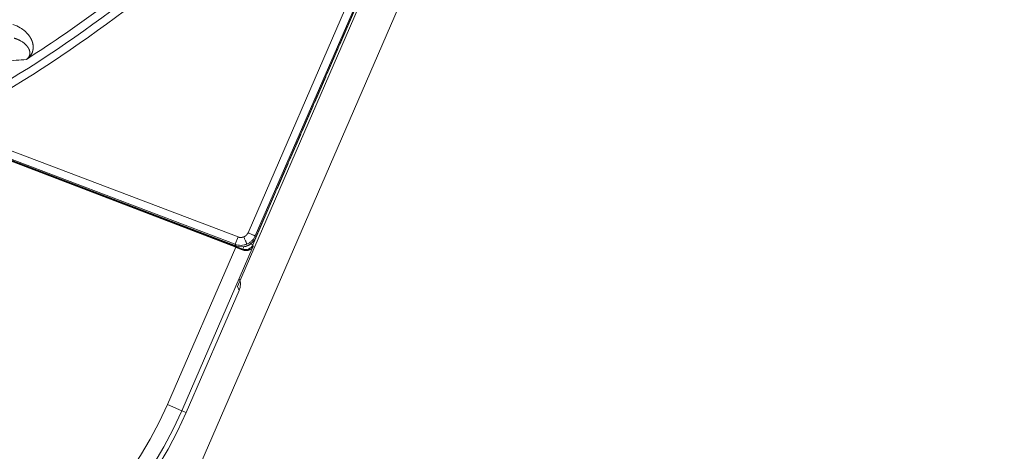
# Model space of a CAD drawing. Header units: millimetres. Extents: x 5437 to 18441, y -4466 to 3128.
# Tile 166 of 256: x 8542 to 8604, y -2875 to -2848. Entities that reach past the tile are written whole.
import ezdxf

# ---------------------------------------------------------------- set-up
doc = ezdxf.new("R2010")
doc.units = ezdxf.units.MM
doc.layers.add('1', color=7, linetype='Continuous', true_color=0xffffff)
doc.styles.add('TXT08', font='txt.shx', dxfattribs={"width": 0.8, "bigfont": 'gbcbig.shx'})
doc.dimstyles.get("Standard").update_dxf_attribs({"dimtxt": 0.18, "dimasz": 0.18, "dimexe": 0.18, "dimexo": 0.0625, "dimgap": 0.09, "dimtad": 0, "dimtih": 1, "dimtoh": 1, "dimdec": 4, "dimzin": 0, "dimdsep": 46, "dimtxsty": 'Standard', "dimcen": 0.09, "dimadec": 0, "dimazin": 0, "dimtfac": 1, "dimtdec": 4, "dimtofl": 0, "dimtmove": 0, "dimatfit": 3, "dimfxl": 1, "dimtolj": 1, "dimtzin": 0, "dimarcsym": 0})
doc.dimstyles.new('YanXiu', dxfattribs={"dimtxt": 40, "dimasz": 30, "dimexe": 0.66, "dimexo": 0.66, "dimgap": 0.66, "dimtad": 0, "dimdec": 1, "dimdsep": 46, "dimtxsty": 'TXT08', "dimcen": 0, "dimclrd": 256, "dimclre": 165, "dimclrt": 90, "dimazin": 2, "dimtfac": 1, "dimtdec": 1, "dimtofl": 0, "dimtmove": 0, "dimatfit": 3, "dimfxl": 1, "dimlwd": 5, "dimlwe": 13, "dimarcsym": 0})

# ---------------------------------------------------------------- blocks, each defined once
blk = doc.blocks.new('*D53')
at = {"color": 0, "lineweight": -2, "transparency": 16777216}
for p, q in [((10989.431, -2154.415), (10692.917, -2240.821)), ((11069.431, -2154.415), (10989.431, -2154.415)), ((8443.39, -2896.322), (8443.57, -2896.322)), ((8443.48, -2896.412), (8443.48, -2896.232))]:
    blk.add_line(p, q, dxfattribs=at)
at = {"color": 0, "lineweight": 20, "transparency": 16777216}
blk.add_solid([(10689.187, -2228.02), (10696.648, -2253.622), (10616.112, -2263.203)], dxfattribs=at)
at = {"layer": 'Defpoints', "color": 0, "lineweight": 20, "transparency": 16777216}
for p in [(10616.112, -2263.203), (6270.848, -3529.44)]:
    blk.add_point(p, dxfattribs=at)
at = {"color": 0, "lineweight": 20, "transparency": 16777216, "insert": (11249.521, -2154.415), "char_height": 80, "attachment_point": 5}
blk.add_mtext('\\A1;R2260', dxfattribs=at)
blk = doc.blocks.new('*D54')
at = {"color": 0, "lineweight": -2, "transparency": 16777216}
blk.add_line((7492.685, -2896.322), (7463.516, -2896.322), dxfattribs=at)
at = {"color": 0, "lineweight": -3, "transparency": 16777216}
for start, end in [(14.724706, 87.329624), (101.590205, 175.275294)]:
    blk.add_arc((8434.119, -2896.322), 970.423, start, end, dxfattribs=at)
at = {"color": 0, "lineweight": 20, "transparency": 16777216}
for points in [[(9385.695, -2646.81), (9359.647, -2652.519), (9389.799, -2727.809)], [(7480.316, -2816.939), (7453.672, -2815.84), (7463.696, -2896.322)]]:
    blk.add_solid(points, dxfattribs=at)
at = {"layer": 'Defpoints', "color": 0, "lineweight": 20, "transparency": 16777216}
for p in [(7900.863, -2085.545), (10671.817, -2501.755), (7492.748, -2896.322), (7740.501, -2896.322), (8434.119, -2896.322)]:
    blk.add_point(p, dxfattribs=at)
at = {"color": 0, "lineweight": 20, "transparency": 16777216, "insert": (8359.241, -1928.792), "char_height": 80, "attachment_point": 5}
blk.add_mtext('\\A1;165%%D', dxfattribs=at)
blk = doc.blocks.new('*D56')
at = {"lineweight": 5, "transparency": 16777216}
blk.add_line((9409.719, -2278.028), (9220.9, -2398.87), dxfattribs=at)
at = {"lineweight": 20, "transparency": 16777216}
blk.add_solid([(9218.205, -2394.659), (9223.595, -2403.082), (9195.632, -2415.042)], dxfattribs=at)
at = {"layer": 'Defpoints', "color": 0, "lineweight": 20, "transparency": 16777216}
for p in [(9195.632, -2415.042), (8443.48, -2896.412)]:
    blk.add_point(p, dxfattribs=at)
at = {"color": 90, "lineweight": 20, "transparency": 16777216, "insert": (9459.689, -2246.048), "char_height": 40, "attachment_point": 5, "rotation": 32.61885, "style": 'TXT08'}
blk.add_mtext('R893', dxfattribs=at)

msp = doc.modelspace()

# ---------------------------------------------------------------- linework, layer by layer
at = {"color": 7, "lineweight": 20}
msp.add_arc((8443.47995, -2896.41157), 893, 10.1099821, 350.11198757, dxfattribs=at)
at = {"layer": '1', "color": 0, "lineweight": 20}
for p, q in [((8547.24623, -2889.60885), (8612.98638, -2738.27071)), ((8563.69265, -2845.49774), (8562.03432, -2849.31567)), ((8563.56612, -2846.17061), (8555.52569, -2864.6818)), ((8556.19973, -2861.27452), (8562.72096, -2846.26092)), ((8563.1795, -2846.46009), (8556.65827, -2861.47369)), ((8563.275, -2846.42243), (8556.69725, -2861.56616)), ((8561.94031, -2849.5321), (8561.23755, -2851.15003)), ((8561.14354, -2851.36646), (8560.44079, -2852.9844)), ((8560.34678, -2853.20083), (8559.64402, -2854.81876)), ((8536.96504, -2854.47464), (8555.5636, -2861.54267)), ((8555.41876, -2862.18972), (8535.9868, -2854.74818)), ((8555.38601, -2862.00999), (8536.19642, -2854.71735)), ((8555.42498, -2862.10245), (8536.20092, -2854.79671)), ((8555.42813, -2862.11019), (8536.20136, -2854.80342)), ((8559.55013, -2855.03494), (8558.84726, -2856.65313)), ((8558.75325, -2856.86956), (8558.05049, -2858.48749)), ((8555.86715, -2862.31454), (8543.03147, -2857.39907)), ((8557.95648, -2858.70392), (8556.50447, -2862.04684)), ((8556.70059, -2861.57381), (8557.20744, -2860.4069)), ((8555.5636, -2861.54267), (8555.38601, -2862.00999)), ((8556.65827, -2861.47369), (8556.69725, -2861.56616)), ((8551.07537, -2872.18934), (8555.41876, -2862.18972)), ((8556.53713, -2862.12461), (8551.99245, -2872.58768)), ((8555.42498, -2862.10245), (8555.38601, -2862.00999)), ((8555.92756, -2862.15677), (8555.86715, -2862.31454)), ((8556.35853, -2861.98345), (8556.50447, -2862.04684)), ((8556.50447, -2862.04684), (8556.53713, -2862.12461)), ((8555.89191, -2862.3735), (8555.86715, -2862.31454)), ((8555.63255, -2864.95278), (8555.52569, -2864.6818)), ((8552.2649, -2872.70602), (8555.63255, -2864.95278)), ((8551.99245, -2872.58768), (8551.07537, -2872.18934)), ((8552.2649, -2872.70602), (8551.99245, -2872.58768))]:
    msp.add_line(p, q, dxfattribs=at)
for centre, radius, start, end in [((8443.47995, -2896.32157), 185, 0, 36.5197934), ((8495.27522, -2777.08546), 87.40415, 298.3114965, 313.1817218), ((8495.27522, -2777.08546), 87.90407, 298.3114965, 313.1817235), ((8495.27522, -2777.08546), 86.87162, 302.6676377, 306.506559), ((8528.99835, -2862.60008), 24.06967, 246.5220504, 336.5220504), ((8528.99835, -2862.60008), 25.36656, 246.5220504, 336.5220504), ((8528.99835, -2862.60008), 25.06952, 246.5220504, 336.5220504)]:
    msp.add_arc(centre, radius, start, end, dxfattribs=at)
for centre, major_axis, ratio, start_param, end_param in [((8555.78001, -2861.16743), (0.38854, -0.92175), 0.99970901, 5.52122923, 7.04514139), ((8556.04593, -2861.84768), (-0.46099, -0.19363), 0.9997083, 0.80756501, 2.33402765), ((8554.71532, -2864.55404), (-0.36697, 0.93056), 0.99969546, 3.92683852, 4.71238871)]:
    msp.add_ellipse(centre, major_axis=major_axis, ratio=ratio, start_param=start_param, end_param=end_param, dxfattribs=at)
for points, degree in [([(8541.24901, -2848.03229), (8541.42392, -2848.08927), (8541.5773, -2848.16047), (8541.71369, -2848.24276)], 3), ([(8541.71369, -2848.24276), (8541.76314, -2848.27259), (8541.81035, -2848.30387), (8541.85556, -2848.33646)], 3), ([(8542.19109, -2848.64316), (8542.22309, -2848.68047), (8542.25341, -2848.71889), (8542.28209, -2848.7584)], 3), ([(8541.76271, -2849.09158), (8541.76079, -2849.09046), (8541.75887, -2849.08934), (8541.75695, -2849.08822)], 3), ([(8542.12679, -2849.38947), (8542.113, -2849.37338), (8542.09869, -2849.3575), (8542.08386, -2849.34189)], 3), ([(8542.30313, -2849.70102), (8542.30031, -2849.69151), (8542.29731, -2849.68197), (8542.29413, -2849.67238)], 3), ([(8542.50682, -2849.23335), (8542.51208, -2849.25647), (8542.51667, -2849.28003), (8542.52055, -2849.30404)], 3), ([(8542.09044, -2850.26283), (8541.668, -2850.29819), (8541.24287, -2850.3324), (8540.81492, -2850.3654)], 3), ([(8542.27635, -2850.06498), (8542.28321, -2850.05097), (8542.28973, -2850.03644), (8542.29584, -2850.0214)], 3), ([(8542.3215, -2849.92163), (8542.32296, -2849.90995), (8542.32415, -2849.89807), (8542.32507, -2849.88599)], 3), ([(8555.41876, -2862.18972), (8555.51761, -2862.22757), (8555.61725, -2862.26599), (8555.71476, -2862.30386), (8555.80707, -2862.34), (8555.89191, -2862.3735)], 5)]:
    msp.add_open_spline(points, degree=degree, dxfattribs=at)
for points, degree, knots in [([(8541.85556, -2848.33646), (8541.8575, -2848.33786), (8541.98482, -2848.42999), (8542.09617, -2848.53248), (8542.19109, -2848.64316)], 3, [0, 0, 0, 0, 0.01520785, 1, 1, 1, 1]), ([(8541.75695, -2849.08822), (8541.75161, -2849.08514), (8541.74099, -2849.07901), (8541.72493, -2849.07002), (8541.7089, -2849.06126), (8541.6929, -2849.05273), (8541.67693, -2849.04443), (8541.66102, -2849.03635), (8541.64515, -2849.02851), (8541.62934, -2849.02088), (8541.6136, -2849.01348), (8541.59792, -2849.00629), (8541.58232, -2848.99932), (8541.56679, -2848.99256), (8541.55136, -2848.98601), (8541.53601, -2848.97966), (8541.52076, -2848.97352), (8541.50561, -2848.96758), (8541.49057, -2848.96183), (8541.47563, -2848.95628), (8541.4608, -2848.95091), (8541.4461, -2848.94573), (8541.43151, -2848.94073), (8541.41705, -2848.93591), (8541.40271, -2848.93127), (8541.3885, -2848.92679), (8541.37443, -2848.92248), (8541.3605, -2848.91834), (8541.3467, -2848.91436), (8541.33305, -2848.91053), (8541.32393, -2848.90807), (8541.31942, -2848.90685)], 3, [0, 0, 0, 0, 0.04221189, 0.08387164, 0.12497925, 0.16553472, 0.20553806, 0.24498925, 0.28388832, 0.32223525, 0.36003006, 0.39727276, 0.43396334, 0.47010183, 0.50568824, 0.54072256, 0.57520483, 0.60913504, 0.64251322, 0.67533939, 0.70761355, 0.73933574, 0.77050596, 0.80112425, 0.83119061, 0.86070509, 0.8896677, 0.91807846, 0.94593741, 0.97324458, 1, 1, 1, 1]), ([(8542.28209, -2848.75841), (8542.28596, -2848.76377), (8542.29366, -2848.77446), (8542.30493, -2848.7906), (8542.31595, -2848.80675), (8542.3267, -2848.82292), (8542.33717, -2848.83911), (8542.34737, -2848.85532), (8542.3573, -2848.87155), (8542.36696, -2848.88779), (8542.37635, -2848.90405), (8542.38546, -2848.92033), (8542.3943, -2848.93663), (8542.40287, -2848.95295), (8542.41117, -2848.96929), (8542.4192, -2848.98564), (8542.42696, -2849.00202), (8542.43444, -2849.01841), (8542.44165, -2849.03483), (8542.44858, -2849.05126), (8542.45525, -2849.06771), (8542.46164, -2849.08418), (8542.46775, -2849.10067), (8542.4736, -2849.11718), (8542.47917, -2849.1337), (8542.48447, -2849.15025), (8542.48949, -2849.16682), (8542.49424, -2849.1834), (8542.49871, -2849.20001), (8542.50293, -2849.21662), (8542.50552, -2849.22779), (8542.50682, -2849.23335)], 3, [0, 0, 0, 0, 0.03806422, 0.07587169, 0.11342248, 0.1507167, 0.18775443, 0.22453577, 0.26106082, 0.29732968, 0.33334245, 0.36909924, 0.40460015, 0.43984529, 0.47483478, 0.50956872, 0.54404725, 0.57827047, 0.61223851, 0.6459515, 0.67940956, 0.71261283, 0.74556144, 0.77825554, 0.81069525, 0.84288073, 0.87481213, 0.9064896, 0.93791329, 0.96908337, 1, 1, 1, 1]), ([(8542.08386, -2849.34188), (8542.03844, -2849.29373), (8541.98819, -2849.24811), (8541.88029, -2849.16413), (8541.82266, -2849.12577), (8541.76271, -2849.09158)], 3, [0, 0, 0, 0, 0.5, 0.5, 1, 1, 1, 1]), ([(8542.29413, -2849.67238), (8542.29282, -2849.66859), (8542.29013, -2849.66084), (8542.28578, -2849.64918), (8542.28106, -2849.63718), (8542.27594, -2849.62486), (8542.27041, -2849.61222), (8542.26446, -2849.59927), (8542.25806, -2849.58601), (8542.25119, -2849.57244), (8542.24386, -2849.55857), (8542.23602, -2849.54442), (8542.22768, -2849.52998), (8542.21881, -2849.51527), (8542.20938, -2849.5003), (8542.1994, -2849.48508), (8542.18884, -2849.46963), (8542.17767, -2849.45395), (8542.1659, -2849.43806), (8542.15349, -2849.42198), (8542.14046, -2849.40571), (8542.13138, -2849.39493), (8542.12679, -2849.38947)], 3, [0, 0, 0, 0, 0.03559299, 0.07270247, 0.11132847, 0.15147104, 0.19313019, 0.23630596, 0.28099833, 0.32720733, 0.37493292, 0.42417511, 0.47493385, 0.52720913, 0.5810009, 0.63630912, 0.69313372, 0.75147464, 0.81133181, 0.87270515, 0.93559458, 1, 1, 1, 1]), ([(8542.51926, -2849.65453), (8542.51835, -2849.65978), (8542.51656, -2849.67008), (8542.51363, -2849.6854), (8542.51058, -2849.70024), (8542.5074, -2849.7146), (8542.50408, -2849.72848), (8542.50064, -2849.74188), (8542.49706, -2849.7548), (8542.49291, -2849.7687), (8542.48802, -2849.78377), (8542.48218, -2849.80022), (8542.47584, -2849.81667), (8542.46901, -2849.83311), (8542.46169, -2849.84956), (8542.45385, -2849.86601), (8542.44558, -2849.88243), (8542.43951, -2849.8936), (8542.43652, -2849.89911)], 3, [0, 0, 0, 0, 0.07270794, 0.14251583, 0.20942452, 0.27343493, 0.33454816, 0.39276543, 0.44808818, 0.50051808, 0.56843114, 0.63476688, 0.69953085, 0.76272902, 0.82436782, 0.88445416, 0.94299553, 1, 1, 1, 1]), ([(8542.53036, -2849.56959), (8542.52992, -2849.57427), (8542.52903, -2849.58359), (8542.52746, -2849.5977), (8542.52571, -2849.61183), (8542.52376, -2849.62601), (8542.52164, -2849.64022), (8542.52005, -2849.64977), (8542.51926, -2849.65453)], 3, [0, 0, 0, 0, 0.16928327, 0.33751808, 0.50470578, 0.67084773, 0.83594533, 1, 1, 1, 1]), ([(8542.52055, -2849.30404), (8542.52143, -2849.30962), (8542.52318, -2849.32072), (8542.52548, -2849.33747), (8542.52754, -2849.35419), (8542.52934, -2849.37089), (8542.53087, -2849.38756), (8542.53214, -2849.40421), (8542.53315, -2849.42084), (8542.5339, -2849.43745), (8542.53438, -2849.45404), (8542.5346, -2849.4706), (8542.53456, -2849.48714), (8542.53426, -2849.50365), (8542.53369, -2849.52015), (8542.53286, -2849.53662), (8542.53178, -2849.55306), (8542.53083, -2849.5641), (8542.53036, -2849.56959)], 3, [0, 0, 0, 0, 0.06772982, 0.13476031, 0.20109186, 0.26672486, 0.33165973, 0.39589689, 0.4594368, 0.5222799, 0.58442667, 0.6458776, 0.70663318, 0.76669396, 0.82606045, 0.88473323, 0.94271288, 1, 1, 1, 1]), ([(8542.09044, -2850.26283), (8542.0915, -2850.26215), (8542.09362, -2850.26078), (8542.09679, -2850.25871), (8542.09995, -2850.25663), (8542.10309, -2850.25453), (8542.10621, -2850.25242), (8542.10931, -2850.25028), (8542.1124, -2850.24814), (8542.11547, -2850.24597), (8542.11852, -2850.24379), (8542.12155, -2850.2416), (8542.12456, -2850.23939), (8542.12756, -2850.23716), (8542.13054, -2850.23492), (8542.1335, -2850.23266), (8542.13644, -2850.23039), (8542.13936, -2850.2281), (8542.14227, -2850.2258), (8542.14516, -2850.22348), (8542.14803, -2850.22114), (8542.15088, -2850.21879), (8542.15371, -2850.21642), (8542.15652, -2850.21404), (8542.15931, -2850.21164), (8542.16209, -2850.20923), (8542.16484, -2850.2068), (8542.16758, -2850.20435), (8542.17029, -2850.20189), (8542.17299, -2850.19942), (8542.17566, -2850.19693), (8542.17832, -2850.19442), (8542.18096, -2850.1919), (8542.18357, -2850.18937), (8542.18617, -2850.18682), (8542.18874, -2850.18425), (8542.1913, -2850.18167), (8542.19383, -2850.17908), (8542.19634, -2850.17647), (8542.19883, -2850.17385), (8542.2013, -2850.17121), (8542.20375, -2850.16856), (8542.20618, -2850.16589), (8542.20858, -2850.16321), (8542.21097, -2850.16052), (8542.21333, -2850.15781), (8542.21567, -2850.15509), (8542.21799, -2850.15235), (8542.22028, -2850.14961), (8542.22255, -2850.14684), (8542.22481, -2850.14407), (8542.22703, -2850.14128), (8542.22924, -2850.13848), (8542.23142, -2850.13566), (8542.23358, -2850.13283), (8542.23572, -2850.12999), (8542.23783, -2850.12714), (8542.23992, -2850.12427), (8542.24199, -2850.12139), (8542.24333, -2850.11948), (8542.24401, -2850.11852)], 3, [0, 0, 0, 0, 0.00750816, 0.01503261, 0.02260889, 0.03027181, 0.03805502, 0.04599065, 0.054109, 0.0624384, 0.07100505, 0.07983307, 0.08894449, 0.09835935, 0.10809581, 0.11817031, 0.12859767, 0.13939126, 0.15056315, 0.16212421, 0.17408424, 0.18645211, 0.19923583, 0.21244266, 0.22607918, 0.24015135, 0.25466463, 0.26962397, 0.28503389, 0.30089853, 0.31722169, 0.33400684, 0.35125719, 0.36897569, 0.38716506, 0.40582781, 0.42496627, 0.4445826, 0.46467881, 0.48525676, 0.50631818, 0.52786469, 0.5498978, 0.57241893, 0.5954294, 0.61893045, 0.64292325, 0.66740888, 0.69238837, 0.7178627, 0.74383278, 0.77029947, 0.79726358, 0.82472589, 0.85268711, 0.88114795, 0.91010905, 0.93957104, 0.9695345, 1, 1, 1, 1]), ([(8542.16545, -2850.21537), (8542.1634, -2850.21669), (8542.15934, -2850.21929), (8542.15332, -2850.22314), (8542.14741, -2850.22691), (8542.14162, -2850.23059), (8542.13596, -2850.23419), (8542.13041, -2850.23771), (8542.12499, -2850.24115), (8542.11969, -2850.2445), (8542.1145, -2850.24777), (8542.10944, -2850.25095), (8542.1045, -2850.25405), (8542.09968, -2850.25707), (8542.09497, -2850.26001), (8542.09195, -2850.26189), (8542.09044, -2850.26283)], 3, [0, 0, 0, 0, 0.07695747, 0.152515, 0.22679484, 0.29992563, 0.37204216, 0.44328499, 0.5137999, 0.58373722, 0.65325103, 0.72249823, 0.79163755, 0.86082845, 0.93023005, 1, 1, 1, 1]), ([(8542.43652, -2849.89911), (8542.43477, -2849.90226), (8542.43131, -2849.90849), (8542.42594, -2849.91788), (8542.42051, -2849.92719), (8542.41499, -2849.93641), (8542.4094, -2849.94556), (8542.40373, -2849.95462), (8542.39799, -2849.96361), (8542.39217, -2849.97251), (8542.38627, -2849.98134), (8542.3803, -2849.99008), (8542.37424, -2849.99874), (8542.36812, -2850.00732), (8542.36191, -2850.01583), (8542.35563, -2850.02425), (8542.34927, -2850.03259), (8542.34283, -2850.04085), (8542.33632, -2850.04903), (8542.32973, -2850.05713), (8542.32307, -2850.06515), (8542.31633, -2850.07308), (8542.30951, -2850.08094), (8542.30262, -2850.08872), (8542.29564, -2850.09641), (8542.2886, -2850.10403), (8542.28147, -2850.11156), (8542.27427, -2850.11902), (8542.267, -2850.12639), (8542.25964, -2850.13368), (8542.25221, -2850.14089), (8542.24471, -2850.14803), (8542.23712, -2850.15508), (8542.22946, -2850.16205), (8542.22173, -2850.16894), (8542.21391, -2850.17575), (8542.20602, -2850.18247), (8542.19806, -2850.18912), (8542.19001, -2850.19569), (8542.18188, -2850.20218), (8542.1737, -2850.20859), (8542.16804, -2850.2129), (8542.16526, -2850.21501)], 3, [0, 0, 0, 0, 0.03967551, 0.07855928, 0.11665257, 0.1539567, 0.1904731, 0.22620328, 0.26114884, 0.29531151, 0.32869314, 0.36129569, 0.39312131, 0.42417225, 0.45445099, 0.48396018, 0.51270266, 0.54068155, 0.5679002, 0.59436225, 0.62007169, 0.64503282, 0.6692504, 0.69272958, 0.71547607, 0.7374961, 0.75879657, 0.77938509, 0.79927009, 0.81846092, 0.836968, 0.85480294, 0.8719787, 0.88850981, 0.90441254, 0.91970521, 0.93440837, 0.94854518, 0.96214167, 0.97522711, 0.98783432, 1, 1, 1, 1]), ([(8542.24405, -2850.11846), (8542.24526, -2850.11672), (8542.24771, -2850.1132), (8542.2512, -2850.10798), (8542.25463, -2850.10272), (8542.25797, -2850.09742), (8542.26124, -2850.09209), (8542.26443, -2850.08672), (8542.26754, -2850.08132), (8542.27057, -2850.07589), (8542.27353, -2850.07042), (8542.2754, -2850.06681), (8542.27635, -2850.06498)], 3, [0, 0, 0, 0, 0.0884386, 0.17943659, 0.27299818, 0.36912722, 0.46782729, 0.56910167, 0.6729534, 0.77938532, 0.88840004, 1, 1, 1, 1]), ([(8542.29584, -2850.0214), (8542.29676, -2850.01897), (8542.29862, -2850.01405), (8542.30121, -2850.00672), (8542.3037, -2849.99931), (8542.30605, -2849.99184), (8542.30829, -2849.9843), (8542.3104, -2849.97668), (8542.31238, -2849.969), (8542.31424, -2849.96126), (8542.31596, -2849.95344), (8542.31756, -2849.94557), (8542.31901, -2849.93763), (8542.32035, -2849.92962), (8542.32111, -2849.92431), (8542.3215, -2849.92163)], 3, [0, 0, 0, 0, 0.06633731, 0.13443631, 0.20429784, 0.27592269, 0.34931158, 0.4244652, 0.50138417, 0.58006905, 0.6605204, 0.74273872, 0.82672447, 0.9124781, 1, 1, 1, 1]), ([(8542.32507, -2849.88599), (8542.32525, -2849.88264), (8542.32563, -2849.87586), (8542.32592, -2849.86574), (8542.32602, -2849.8555), (8542.3259, -2849.84514), (8542.32557, -2849.83467), (8542.32501, -2849.82409), (8542.32423, -2849.81339), (8542.32322, -2849.80259), (8542.32197, -2849.79168), (8542.32049, -2849.78067), (8542.31876, -2849.76956), (8542.31679, -2849.75835), (8542.31457, -2849.74705), (8542.31211, -2849.73565), (8542.30938, -2849.72416), (8542.3064, -2849.71258), (8542.30423, -2849.7049), (8542.30313, -2849.70102)], 3, [0, 0, 0, 0, 0.04862719, 0.09852813, 0.14970305, 0.20215212, 0.25587553, 0.31087342, 0.36714595, 0.42469324, 0.48351542, 0.54361259, 0.60498486, 0.66763232, 0.73155504, 0.7967531, 0.86322658, 0.93097553, 1, 1, 1, 1]), ([(8555.5636, -2861.54267), (8555.60585, -2861.55873), (8555.65039, -2861.57019), (8555.69639, -2861.5765), (8555.77362, -2861.57799), (8555.84916, -2861.56492), (8555.87902, -2861.55735), (8555.90774, -2861.54769), (8555.93539, -2861.53603)], 5, [0, 0, 0, 0, 0, 0, 0.60104581, 0.60104581, 0.60104581, 1, 1, 1, 1, 1, 1]), ([(8555.93539, -2861.53603), (8555.97703, -2861.51848), (8556.01716, -2861.49602), (8556.05479, -2861.46882), (8556.11168, -2861.41658), (8556.1573, -2861.35496), (8556.17367, -2861.32887), (8556.18778, -2861.30204), (8556.19973, -2861.27452)], 5, [0, 0, 0, 0, 0, 0, 0.60102876, 0.60102876, 0.60102876, 1, 1, 1, 1, 1, 1]), ([(8556.65827, -2861.47369), (8556.63296, -2861.53192), (8556.60209, -2861.58773), (8556.53034, -2861.69251), (8556.48946, -2861.74147), (8556.39917, -2861.83077), (8556.34976, -2861.87111), (8556.2442, -2861.94171), (8556.18805, -2861.97197), (8556.12954, -2861.99664)], 3, [0, 0, 0, 0, 0.25, 0.25, 0.5, 0.5, 0.75, 0.75, 1, 1, 1, 1]), ([(8556.12954, -2861.99664), (8556.07103, -2862.0213), (8556.01016, -2862.04037), (8555.88592, -2862.06664), (8555.82254, -2862.07384), (8555.69557, -2862.07612), (8555.63198, -2862.0712), (8555.50687, -2862.0494), (8555.44536, -2862.03253), (8555.38601, -2862.00999)], 3, [0, 0, 0, 0, 0.25, 0.25, 0.5, 0.5, 0.75, 0.75, 1, 1, 1, 1]), ([(8555.89191, -2862.3735), (8555.91111, -2862.38108), (8555.93036, -2862.38735), (8555.95921, -2862.39498), (8555.96885, -2862.39723), (8555.98794, -2862.40113), (8555.9974, -2862.40279), (8556.04425, -2862.40967), (8556.08036, -2862.41084), (8556.12386, -2862.40805), (8556.13248, -2862.40727), (8556.14954, -2862.40531), (8556.15801, -2862.40412), (8556.18298, -2862.39998), (8556.19908, -2862.39647), (8556.24589, -2862.38399), (8556.27511, -2862.37306), (8556.31622, -2862.35345), (8556.32946, -2862.34638), (8556.35506, -2862.33122), (8556.36745, -2862.32312), (8556.40298, -2862.29758), (8556.4245, -2862.27899), (8556.46353, -2862.23913), (8556.48103, -2862.21787), (8556.50433, -2862.18419), (8556.51524, -2862.1669), (8556.52501, -2862.14897), (8556.53128, -2862.13687), (8556.5343, -2862.1307), (8556.53713, -2862.12461)], 3, [0, 0, 0, 0, 0.0625, 0.0625, 0.09375, 0.09375, 0.125, 0.125, 0.25, 0.25, 0.28125, 0.28125, 0.3125, 0.3125, 0.375, 0.375, 0.5, 0.5, 0.5625, 0.5625, 0.625, 0.625, 0.75, 0.75, 0.875, 0.875, 0.9375, 0.96875, 0.96875, 1, 1, 1, 1]), ([(8555.974, -2862.15707), (8556.0574, -2862.14088), (8556.13909, -2862.11582), (8556.2178, -2862.08215), (8556.37829, -2861.99221), (8556.51458, -2861.86814), (8556.57904, -2861.79303), (8556.63972, -2861.70165), (8556.68715, -2861.60363), (8556.69176, -2861.59375), (8556.69624, -2861.58381), (8556.70059, -2861.57381)], 5, [0, 0, 0, 0, 0, 0, 0.43830968, 0.43830968, 0.43830968, 0.94376306, 0.94376306, 0.94376306, 1, 1, 1, 1, 1, 1])]:
    msp.add_open_spline(points, degree=degree, knots=knots, dxfattribs=at)
for points, weights in [([(8555.93539, -2861.53603), (8556.12497, -2861.98579), (8556.12954, -2861.99664)], [1, 0.715584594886, 1]), ([(8556.19973, -2861.27452), (8556.6504, -2861.47027), (8556.65827, -2861.47369)], [1, 0.713250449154, 1])]:
    msp.add_rational_spline(points, weights, degree=2, dxfattribs=at)

# ---------------------------------------------------------------- dimensions: what is measured, and where the dimension line sits
at = {"color": 0, "lineweight": 20}
dim = msp.add_angular_dim_2l(base=(7900.86303, -2085.54536), line1=((8434.11893, -2896.32157), (10671.81706, -2501.75501)), line2=((7740.5009, -2896.32157), (7492.74781, -2896.32157)), text='165%%D', dimstyle='Standard', override={"dimtxt": 80, "dimasz": 80, "dimlwd": 65533}, dxfattribs=at)
dim.commit()
dim.dimension.update_dxf_attribs({"geometry": '*D54', "text_midpoint": (8359.2409, -1928.79214), "dimtype": 162})
dim = msp.add_diameter_dim_2p(p1=(6270.84796, -3529.44022), p2=(10616.11195, -2263.20291), text='R2260', dimstyle='Standard', override={"dimtxt": 80, "dimasz": 80, "dimdec": 0}, dxfattribs=at)
dim.commit()
dim.dimension.update_dxf_attribs({"geometry": '*D53', "text_midpoint": (11249.52071, -2154.41547), "dimtype": 163})
at = {"color": 7, "lineweight": 20}
dim = msp.add_radius_dim(center=(8443.47995, -2896.41157), mpoint=(9195.63162, -2415.04179), dimstyle='YanXiu', dxfattribs=at)
dim.commit()
dim.dimension.update_dxf_attribs({"geometry": '*D56', "text_midpoint": (9459.68883, -2246.04773), "dimtype": 164})

doc.saveas('drawing.dxf')
